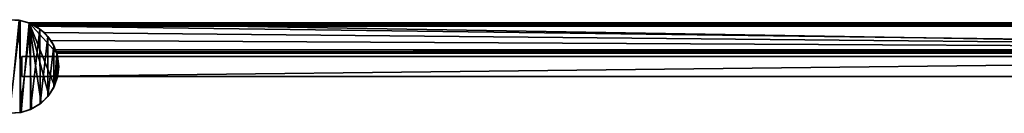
# Model space of a CAD drawing. Header units: metres. Extents: x 0 to 1023, y -974 to 49.
# Tile 23 of 27: x 435 to 729, y -14 to 14. Entities that reach past the tile are written whole.
import ezdxf

# ---------------------------------------------------------------- set-up
doc = ezdxf.new("R2010")
doc.units = ezdxf.units.M

msp = doc.modelspace()

# ---------------------------------------------------------------- linework, layer by layer
at = {"layer": 'Y2A99'}
for points in [[(434.704956, 13.774118, 2000), (434.353882, 13.833357), (431.473511, 13.981112, 2000)], [(431.473511, 13.981112, 2000), (431.475525, -13.981217, 2000), (434.704956, 13.774118, 2000)], [(431.475525, -13.981217, 2000), (434.70694, -13.773759, 2000), (434.704956, 13.774118, 2000)], [(431.640076, -13.988776), (434.353882, 13.833357), (434.949615, -13.727377)], [(437.364197, 13.012834), (434.949615, -13.727377), (434.353882, 13.833357)], [(434.353882, 13.833357), (434.704956, 13.774118, 2000), (437.364197, 13.012834)], [(437.447021, 12.979656, 6.055089), (434.704956, 13.774118, 2000), (437.802399, 12.830277, 2000)], [(437.364197, 13.012834, 5.8), (434.704956, 13.774118, 2000), (437.447021, 12.979656, 6.055089)], [(437.364197, 13.012834), (434.704956, 13.774118, 2000), (437.364197, 13.012834, 5.8)], [(434.704956, 13.774118, 2000), (434.70694, -13.773759, 2000), (437.802399, 12.830277, 2000)], [(434.70694, -13.773759, 2000), (437.80423, -12.829473, 2000), (437.802399, 12.830277, 2000)], [(434.949615, -13.727377), (437.364197, 13.012834), (438.104553, -12.694065)], [(978.312683, 4.012834), (437.364197, 13.012834), (987.312683, 13.012834)], [(445.612854, 4.012834), (437.364197, 13.012834), (978.312683, 4.012834)], [(444.969971, -5.738864), (437.364197, 13.012834), (445.612854, 4.012834)], [(443.259674, -8.584257), (437.364197, 13.012834), (444.969971, -5.738864)], [(440.92749, -10.946943), (437.364197, 13.012834), (443.259674, -8.584257)], [(438.104553, -12.694065), (437.364197, 13.012834), (440.92749, -10.946943)], [(987.312683, 13.012834, 5.8), (437.364197, 13.012834, 5.8), (987.26355, 12.9637, 6.109252)], [(437.364197, 13.012834, 5.8), (437.447021, 12.979656, 6.055089), (987.26355, 12.9637, 6.109252)], [(437.364197, 13.012834, 5.8), (987.312683, 13.012834, 5.8), (437.364197, 13.012834)], [(987.312683, 13.012834, 5.8), (987.312683, 13.012834), (437.364197, 13.012834)], [(437.802399, 12.830277, 2000), (437.729858, 12.861708, 6.328299), (437.447021, 12.979656, 6.055089)], [(987.26355, 12.9637, 6.109252), (437.447021, 12.979656, 6.055089), (987.024475, 12.724623, 6.502149)], [(437.447021, 12.979656, 6.055089), (437.729858, 12.861708, 6.328299), (987.024475, 12.724623, 6.502149)], [(438.688538, 12.405732, 6.719441), (437.729858, 12.861708, 6.328299), (437.802399, 12.830277, 2000)], [(987.024475, 12.724623, 6.502149), (437.729858, 12.861708, 6.328299), (438.688538, 12.405732, 6.719441)], [(440.600159, 11.200081, 2000), (438.688538, 12.405732, 6.719441), (437.802399, 12.830277, 2000)], [(437.802399, 12.830277, 2000), (437.80423, -12.829473, 2000), (440.600159, 11.200081, 2000)], [(438.688538, 12.405732, 6.719441), (986.484253, 12.184372, 6.785111), (987.024475, 12.724623, 6.502149)], [(440.600159, 11.200081, 2000), (439.390656, 12.012419, 6.8), (438.688538, 12.405732, 6.719441)], [(439.390656, 12.012419, 6.8), (986.312256, 12.012419, 6.8), (438.688538, 12.405732, 6.719441)], [(986.312256, 12.012419, 6.8), (986.484253, 12.184372, 6.785111), (438.688538, 12.405732, 6.719441)], [(441.856506, 10.136906, 6.8), (439.390656, 12.012419, 6.8), (440.600159, 11.200081, 2000)], [(439.390656, 12.012419, 6.8), (979.312683, 5.012834, 6.8), (986.312256, 12.012419, 6.8)], [(441.856506, 10.136906, 6.8), (979.312683, 5.012834, 6.8), (439.390656, 12.012419, 6.8)], [(437.80423, -12.829473, 2000), (440.601776, -11.198874, 2000), (440.600159, 11.200081, 2000)], [(442.948578, 8.970737, 2000), (441.856506, 10.136906, 6.8), (440.600159, 11.200081, 2000)], [(440.600159, 11.200081, 2000), (440.601776, -11.198874, 2000), (442.948578, 8.970737, 2000)], [(440.601776, -11.198874, 2000), (442.94986, -8.969193, 2000), (442.948578, 8.970737, 2000)], [(443.849518, 7.764994, 6.8), (441.856506, 10.136906, 6.8), (442.948578, 8.970737, 2000)], [(443.849518, 7.764994, 6.8), (979.312683, 5.012834, 6.8), (441.856506, 10.136906, 6.8)], [(444.721985, 6.261502, 2000), (443.849518, 7.764994, 6.8), (442.948578, 8.970737, 2000)], [(442.948578, 8.970737, 2000), (442.94986, -8.969193, 2000), (444.721985, 6.261502, 2000)], [(442.94986, -8.969193, 2000), (444.7229, -6.259703, 2000), (444.721985, 6.261502, 2000)], [(443.849518, 7.764994, 6.8), (444.721985, 6.261502, 2000), (445.272064, 5.012834, 6.8)], [(979.312683, 5.012834, 6.8), (443.849518, 7.764994, 6.8), (445.272064, 5.012834, 6.8)], [(445.825592, 3.217309, 2000), (445.272064, 5.012834, 6.8), (444.721985, 6.261502, 2000)], [(444.721985, 6.261502, 2000), (444.7229, -6.259703, 2000), (445.825592, 3.217309, 2000)], [(444.7229, -6.259703, 2000), (445.82605, -3.215351, 2000), (445.825592, 3.217309, 2000)], [(445.612854, 4.012834), (446.180603, 0.741894), (444.969971, -5.738864)], [(445.272064, 5.012834, 6.8), (445.825592, 3.217309, 2000), (445.481934, 4.426936, 6.610183)], [(979.312683, 5.012834, 6.8), (445.272064, 5.012834, 6.8), (979.140747, 4.840896, 6.785042)], [(445.272064, 5.012834, 6.8), (445.481934, 4.426936, 6.610183), (979.140747, 4.840896, 6.785042)], [(445.481934, 4.426936, 6.610183), (978.600647, 4.300764, 6.501865), (979.140747, 4.840896, 6.785042)], [(445.481934, 4.426936, 6.610183), (445.825592, 3.217309, 2000), (445.579529, 4.122546, 6.255084)], [(445.579529, 4.122546, 6.255084), (978.361694, 4.061841, 6.108867), (445.481934, 4.426936, 6.610183)], [(978.361694, 4.061841, 6.108867), (978.600647, 4.300764, 6.501865), (445.481934, 4.426936, 6.610183)], [(445.579529, 4.122546, 6.255084), (445.825592, 3.217309, 2000), (445.612854, 4.012834, 5.799586)], [(445.612854, 4.012834, 5.799586), (978.312683, 4.012834, 5.799586), (445.579529, 4.122546, 6.255084)], [(978.312683, 4.012834, 5.799586), (978.361694, 4.061841, 6.108867), (445.579529, 4.122546, 6.255084)], [(445.612854, 4.012834), (445.825592, 3.217309, 2000), (446.180603, 0.741894)], [(445.612854, 4.012834, 5.799586), (445.825592, 3.217309, 2000), (445.612854, 4.012834)], [(445.612854, 4.012834), (978.312683, 4.012834), (445.612854, 4.012834, 5.799586)], [(978.312683, 4.012834), (978.312683, 4.012834, 5.799586), (445.612854, 4.012834, 5.799586)], [(446.180603, 0.741894), (445.825592, 3.217309, 2000), (446.200287, 0.001006, 2000)], [(445.825592, 3.217309, 2000), (445.82605, -3.215351, 2000), (446.200287, 0.001006, 2000)], [(446.180603, 0.741894), (445.962219, -2.570764), (444.969971, -5.738864)], [(445.82605, -3.215351, 2000), (445.962219, -2.570764), (446.200287, 0.001006, 2000)], [(446.200287, 0.001006, 2000), (445.962219, -2.570764), (446.180603, 0.741894)], [(444.969971, -5.738864), (445.962219, -2.570764), (445.82605, -3.215351, 2000)], [(443.259674, -8.584257), (444.969971, -5.738864), (444.7229, -6.259703, 2000)], [(444.7229, -6.259703, 2000), (444.969971, -5.738864), (445.82605, -3.215351, 2000)], [(440.92749, -10.946943), (443.259674, -8.584257), (442.94986, -8.969193, 2000)], [(442.94986, -8.969193, 2000), (443.259674, -8.584257), (444.7229, -6.259703, 2000)], [(437.80423, -12.829473, 2000), (438.104553, -12.694065), (440.601776, -11.198874, 2000)], [(438.104553, -12.694065), (440.92749, -10.946943), (440.601776, -11.198874, 2000)], [(440.601776, -11.198874, 2000), (440.92749, -10.946943), (442.94986, -8.969193, 2000)], [(434.70694, -13.773759, 2000), (431.475525, -13.981217, 2000), (431.640076, -13.988776)], [(434.949615, -13.727377), (434.70694, -13.773759, 2000), (431.640076, -13.988776)], [(437.80423, -12.829473, 2000), (434.70694, -13.773759, 2000), (434.949615, -13.727377)], [(438.104553, -12.694065), (437.80423, -12.829473, 2000), (434.949615, -13.727377)]]:
    msp.add_3dface(points, dxfattribs=at)
at = {"layer": 'Y2A99012'}
for points in [[(959.303833, -3, 13.5), (435.200287, -3.000001, 13.5), (959.254089, 3, 13.5)], [(959.254089, 3, 13.5), (435.200287, -3.000001, 13.5), (435.200287, 3, 13.5)], [(435.200287, 3, 13.5), (435.200287, 3, 1980.5), (959.254089, 3, 13.5)], [(435.200287, 3, 1980.5), (959.254089, 3, 1980.5), (959.254089, 3, 13.5)], [(435.200287, -3.000001, 13.5), (435.200287, -3.000001, 1980.5), (435.200287, 3, 13.5)], [(435.200287, -3.000001, 1980.5), (435.200287, 3, 1980.5), (435.200287, 3, 13.5)], [(959.303833, -3, 1980.5), (959.254089, 3, 1980.5), (435.200287, -3.000001, 1980.5)], [(959.254089, 3, 1980.5), (435.200287, 3, 1980.5), (435.200287, -3.000001, 1980.5)], [(959.303833, -3, 13.5), (959.303833, -3, 1980.5), (435.200287, -3.000001, 13.5)], [(959.303833, -3, 1980.5), (435.200287, -3.000001, 1980.5), (435.200287, -3.000001, 13.5)]]:
    msp.add_3dface(points, dxfattribs=at)

doc.saveas('drawing.dxf')
